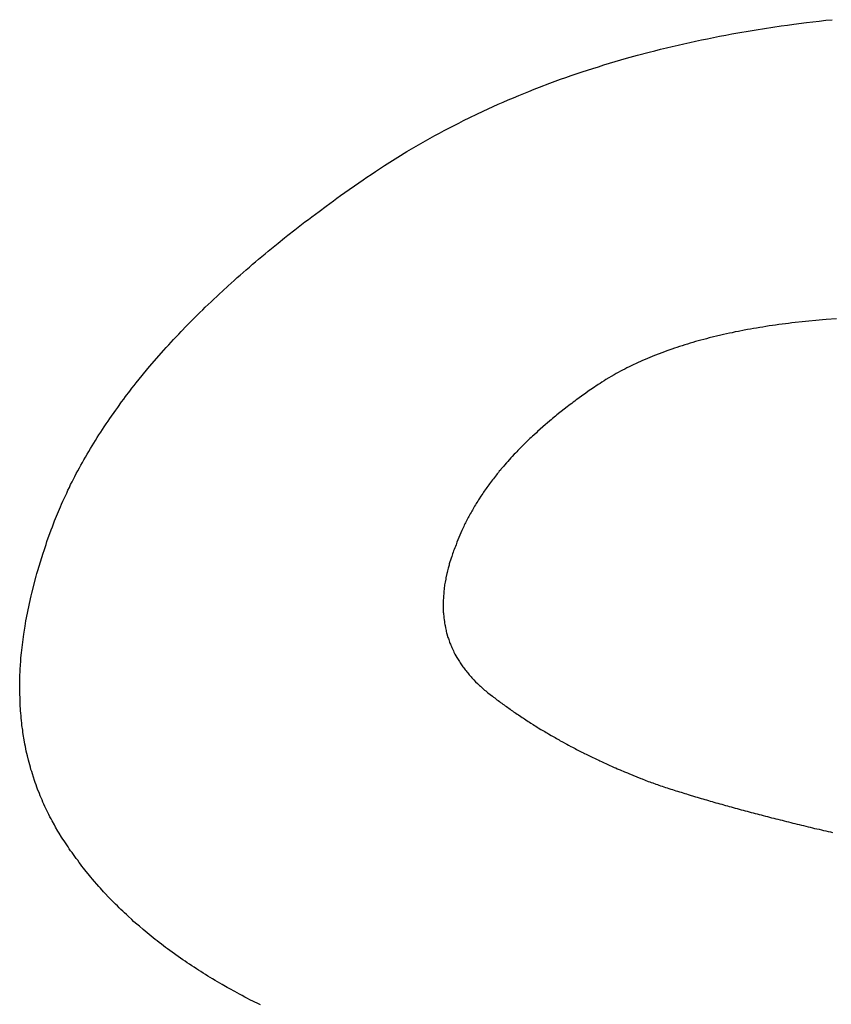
# Model space of a CAD drawing. Header units: inches. Extents: x 749 to 1245, y 24 to 374.
# Tile 125 of 145: x 1154.9 to 1155.439, y 157.328 to 157.981. Entities that reach past the tile are written whole.
import ezdxf

# ---------------------------------------------------------------- set-up
doc = ezdxf.new("R2010")
doc.units = ezdxf.units.IN
doc.header["$LTSCALE"] = 5
doc.header["$MEASUREMENT"] = 0
doc.layers.add('AM_0', color=7, linetype='CONTINUOUS', lineweight=30)

msp = doc.modelspace()

# ---------------------------------------------------------------- linework, layer by layer
at = {"layer": 'AM_0', "color": 1, "linetype": 'Continuous'}
for p, q in [((1155.3888, 157.97481), (1155.40532, 157.97731)), ((1155.40532, 157.97731), (1155.40954, 157.97786)), ((1155.40954, 157.97786), (1155.4137, 157.97849)), ((1155.4137, 157.97849), (1155.42214, 157.97958)), ((1155.42214, 157.97958), (1155.43063, 157.98052)), ((1155.43063, 157.98052), (1155.43494, 157.98107)), ((1155.43494, 157.98107), (1155.43921, 157.98146)), ((1155.36051, 157.96971), (1155.36453, 157.9705)), ((1155.36453, 157.9705), (1155.36852, 157.9712)), ((1155.36852, 157.9712), (1155.37254, 157.97199)), ((1155.37254, 157.97199), (1155.3888, 157.97481)), ((1155.33304, 157.96368), (1155.33693, 157.96462)), ((1155.33693, 157.96462), (1155.34078, 157.96548)), ((1155.34078, 157.96548), (1155.34473, 157.96635)), ((1155.34473, 157.96635), (1155.34859, 157.96721)), ((1155.34859, 157.96721), (1155.35254, 157.96807)), ((1155.35254, 157.96807), (1155.35656, 157.96885)), ((1155.35656, 157.96885), (1155.36051, 157.96971)), ((1155.30262, 157.95585), (1155.31007, 157.95789)), ((1155.31007, 157.95789), (1155.3177, 157.95992)), ((1155.3177, 157.95992), (1155.32149, 157.96086)), ((1155.32149, 157.96086), (1155.3253, 157.96188)), ((1155.3253, 157.96188), (1155.32918, 157.96282)), ((1155.32918, 157.96282), (1155.33304, 157.96368)), ((1155.28405, 157.95029), (1155.28773, 157.95146)), ((1155.28773, 157.95146), (1155.29147, 157.95256)), ((1155.29147, 157.95256), (1155.29513, 157.95366)), ((1155.29513, 157.95366), (1155.30262, 157.95585)), ((1155.2625, 157.94316), (1155.266, 157.94433)), ((1155.266, 157.94433), (1155.27322, 157.94684)), ((1155.27322, 157.94684), (1155.27681, 157.94802)), ((1155.27681, 157.94802), (1155.28048, 157.94919)), ((1155.28048, 157.94919), (1155.28405, 157.95029)), ((1155.24493, 157.93666), (1155.25183, 157.93932)), ((1155.25183, 157.93932), (1155.25535, 157.94057)), ((1155.25535, 157.94057), (1155.25889, 157.94191)), ((1155.25889, 157.94191), (1155.2625, 157.94316)), ((1155.22767, 157.92969), (1155.23117, 157.93117)), ((1155.23117, 157.93117), (1155.23453, 157.93251)), ((1155.23453, 157.93251), (1155.238, 157.93392)), ((1155.238, 157.93392), (1155.24138, 157.93533)), ((1155.24138, 157.93533), (1155.24493, 157.93666)), ((1155.21427, 157.92389), (1155.21759, 157.92538)), ((1155.21759, 157.92538), (1155.22097, 157.92679)), ((1155.22097, 157.92679), (1155.22428, 157.92828)), ((1155.22428, 157.92828), (1155.22767, 157.92969)), ((1155.19463, 157.91457), (1155.20762, 157.92083)), ((1155.20762, 157.92083), (1155.21093, 157.92232)), ((1155.21093, 157.92232), (1155.21427, 157.92389)), ((1155.18182, 157.90799), (1155.19136, 157.91292)), ((1155.19136, 157.91292), (1155.19463, 157.91457)), ((1155.1755, 157.90454), (1155.17871, 157.90626)), ((1155.17871, 157.90626), (1155.18182, 157.90799)), ((1155.16312, 157.89757), (1155.16928, 157.90109)), ((1155.16928, 157.90109), (1155.1755, 157.90454)), ((1155.15102, 157.89028), (1155.15704, 157.89397)), ((1155.15704, 157.89397), (1155.16312, 157.89757)), ((1155.14209, 157.88464), (1155.15102, 157.89028)), ((1155.13048, 157.87689), (1155.1333, 157.87885)), ((1155.1333, 157.87885), (1155.13621, 157.88081)), ((1155.13621, 157.88081), (1155.14209, 157.88464)), ((1155.11301, 157.86475), (1155.12792, 157.87517)), ((1155.12792, 157.87517), (1155.13048, 157.87689)), ((1155.10339, 157.85778), (1155.10577, 157.8595)), ((1155.10577, 157.8595), (1155.10823, 157.86122)), ((1155.10823, 157.86122), (1155.11061, 157.86295)), ((1155.11061, 157.86295), (1155.11301, 157.86475)), ((1155.09634, 157.85253), (1155.09871, 157.85425)), ((1155.09871, 157.85425), (1155.10339, 157.85778)), ((1155.08487, 157.84375), (1155.08937, 157.84728)), ((1155.08937, 157.84728), (1155.09165, 157.849)), ((1155.09165, 157.849), (1155.09403, 157.85073)), ((1155.09403, 157.85073), (1155.09634, 157.85253)), ((1155.0781, 157.83851), (1155.08259, 157.84203)), ((1155.08259, 157.84203), (1155.08487, 157.84375)), ((1155.06928, 157.83146), (1155.0715, 157.83326)), ((1155.0715, 157.83326), (1155.07588, 157.8367)), ((1155.07588, 157.8367), (1155.0781, 157.83851)), ((1155.06287, 157.82621), (1155.06506, 157.82793)), ((1155.06506, 157.82793), (1155.06719, 157.82973)), ((1155.06719, 157.82973), (1155.06928, 157.83146)), ((1155.05452, 157.81916), (1155.05662, 157.82088)), ((1155.05662, 157.82088), (1155.05865, 157.82268)), ((1155.05865, 157.82268), (1155.06075, 157.82441)), ((1155.06075, 157.82441), (1155.06287, 157.82621)), ((1155.04633, 157.81203), (1155.04836, 157.81383)), ((1155.04836, 157.81383), (1155.05037, 157.81556)), ((1155.05037, 157.81556), (1155.05249, 157.81736)), ((1155.05249, 157.81736), (1155.05452, 157.81916)), ((1155.04045, 157.8067), (1155.04239, 157.80851)), ((1155.04239, 157.80851), (1155.04442, 157.81031)), ((1155.04442, 157.81031), (1155.04633, 157.81203)), ((1155.03265, 157.79965), (1155.03457, 157.80138)), ((1155.03457, 157.80138), (1155.03844, 157.80498)), ((1155.03844, 157.80498), (1155.04045, 157.8067)), ((1155.02511, 157.79253), (1155.02705, 157.79433)), ((1155.02705, 157.79433), (1155.02887, 157.79605)), ((1155.02887, 157.79605), (1155.03081, 157.79785)), ((1155.03081, 157.79785), (1155.03265, 157.79965)), ((1155.01969, 157.7872), (1155.02151, 157.78892)), ((1155.02151, 157.78892), (1155.02326, 157.79072)), ((1155.02326, 157.79072), (1155.02511, 157.79253)), ((1155.01251, 157.78007), (1155.01433, 157.78179)), ((1155.01433, 157.78179), (1155.01784, 157.7854)), ((1155.01784, 157.7854), (1155.01969, 157.7872)), ((1155.4305, 157.78219), (1155.41251, 157.78031)), ((1155.43276, 157.78234), (1155.4305, 157.78219)), ((1155.43513, 157.78258), (1155.43276, 157.78234)), ((1155.44209, 157.78305), (1155.43513, 157.78258)), ((1155.00568, 157.77286), (1155.00734, 157.77467)), ((1155.00734, 157.77467), (1155.01085, 157.77827)), ((1155.01085, 157.77827), (1155.01251, 157.78007)), ((1155.37491, 157.77427), (1155.37292, 157.7738)), ((1155.37696, 157.77467), (1155.37491, 157.77427)), ((1155.38089, 157.77545), (1155.37696, 157.77467)), ((1155.38294, 157.77584), (1155.38089, 157.77545)), ((1155.38497, 157.77615), (1155.38294, 157.77584)), ((1155.38703, 157.77655), (1155.38497, 157.77615)), ((1155.38906, 157.77686), (1155.38703, 157.77655)), ((1155.39112, 157.77725), (1155.38906, 157.77686)), ((1155.39324, 157.77756), (1155.39112, 157.77725)), ((1155.39527, 157.77788), (1155.39324, 157.77756)), ((1155.39742, 157.77827), (1155.39527, 157.77788)), ((1155.39954, 157.77858), (1155.39742, 157.77827)), ((1155.40164, 157.77882), (1155.39954, 157.77858)), ((1155.40376, 157.77913), (1155.40164, 157.77882)), ((1155.40598, 157.77944), (1155.40376, 157.77913)), ((1155.4081, 157.77976), (1155.40598, 157.77944)), ((1155.41029, 157.77999), (1155.4081, 157.77976)), ((1155.41251, 157.78031), (1155.41029, 157.77999)), ((1155.00062, 157.76754), (1155.00226, 157.76926)), ((1155.00226, 157.76926), (1155.00392, 157.77106)), ((1155.00392, 157.77106), (1155.00568, 157.77286)), ((1155.34851, 157.76785), (1155.34669, 157.7673)), ((1155.35212, 157.76879), (1155.34851, 157.76785)), ((1155.35395, 157.76934), (1155.35212, 157.76879)), ((1155.35584, 157.76981), (1155.35395, 157.76934)), ((1155.35765, 157.77028), (1155.35584, 157.76981)), ((1155.36523, 157.77216), (1155.35765, 157.77028)), ((1155.3671, 157.77255), (1155.36523, 157.77216)), ((1155.36908, 157.77302), (1155.3671, 157.77255)), ((1155.37105, 157.77341), (1155.36908, 157.77302)), ((1155.37292, 157.7738), (1155.37105, 157.77341)), ((1154.98631, 157.75132), (1154.99573, 157.76213)), ((1154.99573, 157.76213), (1154.99739, 157.76393)), ((1154.99739, 157.76393), (1154.99896, 157.76574)), ((1154.99896, 157.76574), (1155.00062, 157.76754)), ((1155.32947, 157.76166), (1155.32783, 157.76111)), ((1155.3328, 157.76292), (1155.32947, 157.76166)), ((1155.33454, 157.76346), (1155.3328, 157.76292)), ((1155.33618, 157.76401), (1155.33454, 157.76346)), ((1155.33792, 157.76456), (1155.33618, 157.76401)), ((1155.33968, 157.76519), (1155.33792, 157.76456)), ((1155.34141, 157.76574), (1155.33968, 157.76519)), ((1155.34312, 157.76621), (1155.34141, 157.76574)), ((1155.34495, 157.76675), (1155.34312, 157.76621)), ((1155.34669, 157.7673), (1155.34495, 157.76675)), ((1155.31342, 157.75532), (1155.31191, 157.75461)), ((1155.31502, 157.75602), (1155.31342, 157.75532)), ((1155.31659, 157.75665), (1155.31502, 157.75602)), ((1155.3181, 157.75735), (1155.31659, 157.75665)), ((1155.31967, 157.75798), (1155.3181, 157.75735)), ((1155.32134, 157.75861), (1155.31967, 157.75798)), ((1155.32449, 157.75986), (1155.32134, 157.75861)), ((1155.32783, 157.76111), (1155.32449, 157.75986)), ((1154.97744, 157.74051), (1154.98631, 157.75132)), ((1155.29869, 157.74819), (1155.29725, 157.74741)), ((1155.3001, 157.74889), (1155.29869, 157.74819)), ((1155.30154, 157.74968), (1155.3001, 157.74889)), ((1155.30296, 157.75038), (1155.30154, 157.74968)), ((1155.30446, 157.75109), (1155.30296, 157.75038)), ((1155.3059, 157.75187), (1155.30446, 157.75109)), ((1155.31043, 157.75399), (1155.3059, 157.75187)), ((1155.31191, 157.75461), (1155.31043, 157.75399)), ((1155.28779, 157.74184), (1155.28644, 157.74106)), ((1155.28907, 157.74271), (1155.28779, 157.74184)), ((1155.29446, 157.74584), (1155.28907, 157.74271)), ((1155.2959, 157.74662), (1155.29446, 157.74584)), ((1155.29725, 157.74741), (1155.2959, 157.74662)), ((1154.97317, 157.73503), (1154.97458, 157.73691)), ((1154.97458, 157.73691), (1154.97606, 157.73871)), ((1154.97606, 157.73871), (1154.97744, 157.74051)), ((1155.27795, 157.73534), (1155.27474, 157.73299)), ((1155.279, 157.73605), (1155.27795, 157.73534)), ((1155.28007, 157.73683), (1155.279, 157.73605)), ((1155.28391, 157.73942), (1155.28007, 157.73683)), ((1155.28517, 157.7402), (1155.28391, 157.73942)), ((1155.28644, 157.74106), (1155.28517, 157.7402)), ((1154.96772, 157.72782), (1154.96911, 157.72962)), ((1154.96911, 157.72962), (1154.9704, 157.73143)), ((1154.9704, 157.73143), (1154.97317, 157.73503)), ((1155.26943, 157.72923), (1155.26846, 157.72845)), ((1155.27048, 157.72994), (1155.26943, 157.72923)), ((1155.27369, 157.73229), (1155.27048, 157.72994)), ((1155.27474, 157.73299), (1155.27369, 157.73229)), ((1154.95993, 157.71693), (1154.96381, 157.72234)), ((1154.96381, 157.72234), (1154.96513, 157.72422)), ((1154.96513, 157.72422), (1154.96772, 157.72782)), ((1155.26331, 157.72461), (1155.25939, 157.72148)), ((1155.26438, 157.72539), (1155.26331, 157.72461)), ((1155.26536, 157.72618), (1155.26438, 157.72539)), ((1155.26641, 157.72688), (1155.26536, 157.72618)), ((1155.26738, 157.72767), (1155.26641, 157.72688)), ((1155.26846, 157.72845), (1155.26738, 157.72767)), ((1154.95871, 157.71505), (1154.95993, 157.71693)), ((1155.25275, 157.71607), (1155.25177, 157.71529)), ((1155.25364, 157.71686), (1155.25275, 157.71607)), ((1155.25559, 157.71842), (1155.25364, 157.71686)), ((1155.25648, 157.71921), (1155.25559, 157.71842)), ((1155.25844, 157.72077), (1155.25648, 157.71921)), ((1155.25939, 157.72148), (1155.25844, 157.72077)), ((1154.95388, 157.70777), (1154.95501, 157.70965)), ((1154.95501, 157.70965), (1154.95621, 157.71145)), ((1154.95621, 157.71145), (1154.95751, 157.71325)), ((1154.95751, 157.71325), (1154.95871, 157.71505)), ((1155.24902, 157.71294), (1155.2437, 157.70824)), ((1155.25, 157.71372), (1155.24902, 157.71294)), ((1155.25177, 157.71529), (1155.25, 157.71372)), ((1154.95037, 157.70236), (1154.95157, 157.70417)), ((1154.95157, 157.70417), (1154.95268, 157.70597)), ((1154.95268, 157.70597), (1154.95388, 157.70777)), ((1155.23774, 157.70268), (1155.23297, 157.69798)), ((1155.23865, 157.70354), (1155.23774, 157.70268)), ((1155.23945, 157.70432), (1155.23865, 157.70354)), ((1155.24033, 157.70511), (1155.23945, 157.70432)), ((1155.24113, 157.70589), (1155.24033, 157.70511)), ((1155.2429, 157.70746), (1155.24113, 157.70589)), ((1155.2437, 157.70824), (1155.2429, 157.70746)), ((1154.94588, 157.695), (1154.94701, 157.69688)), ((1154.94701, 157.69688), (1154.94923, 157.70048)), ((1154.94923, 157.70048), (1154.95037, 157.70236)), ((1155.23215, 157.69712), (1155.23056, 157.69555)), ((1155.23297, 157.69798), (1155.23215, 157.69712)), ((1154.94169, 157.68772), (1154.94271, 157.68952)), ((1154.94271, 157.68952), (1154.94382, 157.69132)), ((1154.94382, 157.69132), (1154.94486, 157.6932)), ((1154.94486, 157.6932), (1154.94588, 157.695)), ((1155.22602, 157.69069), (1155.22392, 157.68834)), ((1155.22684, 157.69155), (1155.22602, 157.69069)), ((1155.22825, 157.69312), (1155.22684, 157.69155)), ((1155.22904, 157.6939), (1155.22825, 157.69312)), ((1155.22986, 157.69477), (1155.22904, 157.6939)), ((1155.23056, 157.69555), (1155.22986, 157.69477)), ((1154.93869, 157.68215), (1154.93973, 157.68403)), ((1154.93973, 157.68403), (1154.94065, 157.68584)), ((1154.94065, 157.68584), (1154.94169, 157.68772)), ((1155.21965, 157.68349), (1155.21902, 157.68262)), ((1155.22106, 157.68505), (1155.21965, 157.68349)), ((1155.22178, 157.68591), (1155.22106, 157.68505)), ((1155.22319, 157.68748), (1155.22178, 157.68591)), ((1155.22392, 157.68834), (1155.22319, 157.68748)), ((1154.93484, 157.67479), (1154.93579, 157.67667)), ((1154.93579, 157.67667), (1154.93672, 157.67847)), ((1154.93672, 157.67847), (1154.93767, 157.68035)), ((1154.93767, 157.68035), (1154.93869, 157.68215)), ((1155.2144, 157.67691), (1155.21378, 157.67612)), ((1155.21503, 157.67777), (1155.2144, 157.67691)), ((1155.21573, 157.67855), (1155.21503, 157.67777)), ((1155.21637, 157.67941), (1155.21573, 157.67855)), ((1155.21698, 157.6802), (1155.21637, 157.67941)), ((1155.21768, 157.68098), (1155.21698, 157.6802)), ((1155.21832, 157.68184), (1155.21768, 157.68098)), ((1155.21902, 157.68262), (1155.21832, 157.68184)), ((1154.93214, 157.66931), (1154.93306, 157.67111)), ((1154.93306, 157.67111), (1154.93392, 157.67299)), ((1154.93392, 157.67299), (1154.93484, 157.67479)), ((1155.20951, 157.67033), (1155.20899, 157.66954)), ((1155.21014, 157.67119), (1155.20951, 157.67033)), ((1155.21075, 157.67197), (1155.21014, 157.67119)), ((1155.21129, 157.67283), (1155.21075, 157.67197)), ((1155.2119, 157.67362), (1155.21129, 157.67283)), ((1155.21254, 157.67448), (1155.2119, 157.67362)), ((1155.21315, 157.67526), (1155.21254, 157.67448)), ((1155.21378, 157.67612), (1155.21315, 157.67526)), ((1154.92876, 157.66194), (1154.92959, 157.66375)), ((1154.92959, 157.66375), (1154.93045, 157.66563)), ((1154.93045, 157.66563), (1154.93128, 157.66743)), ((1154.93128, 157.66743), (1154.93214, 157.66931)), ((1155.20505, 157.66367), (1155.20454, 157.66288)), ((1155.20614, 157.66539), (1155.20505, 157.66367)), ((1155.20666, 157.66617), (1155.20614, 157.66539)), ((1155.20729, 157.66704), (1155.20666, 157.66617)), ((1155.20784, 157.6679), (1155.20729, 157.66704)), ((1155.20835, 157.66868), (1155.20784, 157.6679)), ((1155.20899, 157.66954), (1155.20835, 157.66868)), ((1154.92329, 157.64902), (1154.92707, 157.65826)), ((1154.92707, 157.65826), (1154.9279, 157.66006)), ((1154.9279, 157.66006), (1154.92876, 157.66194)), ((1155.20097, 157.65701), (1155.20043, 157.65615)), ((1155.20142, 157.65787), (1155.20097, 157.65701)), ((1155.20194, 157.65865), (1155.20142, 157.65787)), ((1155.20248, 157.65952), (1155.20194, 157.65865)), ((1155.20293, 157.66038), (1155.20248, 157.65952)), ((1155.20348, 157.66124), (1155.20293, 157.66038)), ((1155.20399, 157.66202), (1155.20348, 157.66124)), ((1155.20454, 157.66288), (1155.20399, 157.66202)), ((1155.19768, 157.65113), (1155.19633, 157.64855)), ((1155.19811, 157.65192), (1155.19768, 157.65113)), ((1155.19901, 157.65364), (1155.19811, 157.65192)), ((1155.19955, 157.6545), (1155.19901, 157.65364)), ((1155.2, 157.65536), (1155.19955, 157.6545)), ((1155.20043, 157.65615), (1155.2, 157.65536)), ((1154.92099, 157.64307), (1154.92178, 157.64502)), ((1154.92178, 157.64502), (1154.92247, 157.64698)), ((1154.92247, 157.64698), (1154.92329, 157.64902)), ((1155.19429, 157.64432), (1155.19393, 157.64346)), ((1155.19474, 157.64518), (1155.19429, 157.64432)), ((1155.19509, 157.64604), (1155.19474, 157.64518)), ((1155.19555, 157.6469), (1155.19509, 157.64604)), ((1155.19597, 157.64769), (1155.19555, 157.6469)), ((1155.19633, 157.64855), (1155.19597, 157.64769)), ((1154.9182, 157.63523), (1154.92099, 157.64307)), ((1155.19348, 157.6426), (1155.19025, 157.63484)), ((1155.19393, 157.64346), (1155.19348, 157.6426)), ((1154.91629, 157.62936), (1154.9169, 157.63132)), ((1154.9169, 157.63132), (1154.91759, 157.63327)), ((1154.91759, 157.63327), (1154.9182, 157.63523)), ((1155.18881, 157.63108), (1155.18841, 157.63006)), ((1155.1892, 157.63202), (1155.18881, 157.63108)), ((1155.1896, 157.63304), (1155.1892, 157.63202)), ((1155.18999, 157.63398), (1155.1896, 157.63304)), ((1155.19025, 157.63484), (1155.18999, 157.63398)), ((1154.91206, 157.61596), (1154.91562, 157.62748)), ((1154.91562, 157.62748), (1154.91629, 157.62936)), ((1155.18634, 157.62427), (1155.18515, 157.62043)), ((1155.18672, 157.62521), (1155.18634, 157.62427)), ((1155.18733, 157.62716), (1155.18672, 157.62521)), ((1155.18771, 157.6281), (1155.18733, 157.62716)), ((1155.18802, 157.62912), (1155.18771, 157.6281)), ((1155.18841, 157.63006), (1155.18802, 157.62912)), ((1155.18437, 157.61761), (1155.18418, 157.61667)), ((1155.18495, 157.61949), (1155.18437, 157.61761)), ((1155.18515, 157.62043), (1155.18495, 157.61949)), ((1154.90808, 157.601), (1154.91099, 157.6122)), ((1154.91099, 157.6122), (1154.91157, 157.61408)), ((1154.91157, 157.61408), (1154.91206, 157.61596)), ((1155.18292, 157.61111), (1155.18274, 157.61025)), ((1155.18351, 157.61393), (1155.18292, 157.61111)), ((1155.18369, 157.61479), (1155.18351, 157.61393)), ((1155.18388, 157.61573), (1155.18369, 157.61479)), ((1155.18418, 157.61667), (1155.18388, 157.61573)), ((1155.18181, 157.60484), (1155.1817, 157.6039)), ((1155.18198, 157.6057), (1155.18181, 157.60484)), ((1155.18207, 157.60656), (1155.18198, 157.6057)), ((1155.18226, 157.6075), (1155.18207, 157.60656)), ((1155.18235, 157.60837), (1155.18226, 157.6075)), ((1155.18274, 157.61025), (1155.18235, 157.60837)), ((1154.90722, 157.59732), (1154.90768, 157.59912)), ((1154.90768, 157.59912), (1154.90808, 157.601)), ((1155.18143, 157.60124), (1155.18119, 157.59865)), ((1155.18119, 157.59865), (1155.1812, 157.59779)), ((1155.18154, 157.60218), (1155.18143, 157.60124)), ((1155.1817, 157.6039), (1155.18154, 157.60218)), ((1154.90456, 157.58455), (1154.90722, 157.59732)), ((1155.18106, 157.59348), (1155.18098, 157.59262)), ((1155.18098, 157.59262), (1155.181, 157.5909)), ((1155.1812, 157.59779), (1155.18103, 157.59607)), ((1155.18103, 157.59607), (1155.18106, 157.59348)), ((1155.181, 157.5909), (1155.18113, 157.59011)), ((1155.18113, 157.59011), (1155.18115, 157.58839)), ((1155.18115, 157.58839), (1155.18127, 157.58761)), ((1155.18127, 157.58761), (1155.18128, 157.58675)), ((1155.18128, 157.58675), (1155.18141, 157.58596)), ((1155.18141, 157.58596), (1155.18142, 157.5851)), ((1155.18142, 157.5851), (1155.18155, 157.58432)), ((1154.90279, 157.57374), (1154.90363, 157.57915)), ((1154.90363, 157.57915), (1154.904, 157.58095)), ((1154.904, 157.58095), (1154.90426, 157.58267)), ((1154.90426, 157.58267), (1154.90456, 157.58455)), ((1155.18155, 157.58432), (1155.18165, 157.58346)), ((1155.18165, 157.58346), (1155.1819, 157.58189)), ((1155.1819, 157.58189), (1155.182, 157.58103)), ((1155.182, 157.58103), (1155.18213, 157.58024)), ((1155.18213, 157.58024), (1155.18235, 157.57946)), ((1155.18235, 157.57946), (1155.1826, 157.57789)), ((1154.90234, 157.57022), (1154.90253, 157.57202)), ((1154.90253, 157.57202), (1154.90279, 157.57374)), ((1155.1826, 157.57789), (1155.1828, 157.57703)), ((1155.1828, 157.57703), (1155.18301, 157.57625)), ((1155.18301, 157.57625), (1155.18314, 157.57547)), ((1155.18314, 157.57547), (1155.18336, 157.57468)), ((1155.18336, 157.57468), (1155.1836, 157.57398)), ((1155.1836, 157.57398), (1155.18426, 157.57163)), ((1154.90164, 157.56497), (1154.9019, 157.56669)), ((1154.9019, 157.56669), (1154.90209, 157.56849)), ((1154.90209, 157.56849), (1154.90234, 157.57022)), ((1155.18426, 157.57163), (1155.18457, 157.57084)), ((1155.18457, 157.57084), (1155.18481, 157.57014)), ((1155.18481, 157.57014), (1155.18503, 157.56936)), ((1155.18503, 157.56936), (1155.18534, 157.56857)), ((1155.18534, 157.56857), (1155.18558, 157.56787)), ((1155.18558, 157.56787), (1155.18589, 157.56708)), ((1155.18589, 157.56708), (1155.18623, 157.56638)), ((1155.18623, 157.56638), (1155.18654, 157.5656)), ((1155.18654, 157.5656), (1155.18687, 157.56489)), ((1154.90096, 157.558), (1154.90129, 157.56144)), ((1154.90129, 157.56144), (1154.90148, 157.56325)), ((1154.90148, 157.56325), (1154.90164, 157.56497)), ((1155.18687, 157.56489), (1155.18718, 157.56411)), ((1155.18718, 157.56411), (1155.18785, 157.5627)), ((1155.18785, 157.5627), (1155.18825, 157.56191)), ((1155.18825, 157.56191), (1155.18892, 157.5605)), ((1155.18892, 157.5605), (1155.19021, 157.55839)), ((1154.90049, 157.5511), (1154.90056, 157.55283)), ((1154.90056, 157.55283), (1154.90089, 157.55627)), ((1154.90089, 157.55627), (1154.90096, 157.558)), ((1155.19021, 157.55839), (1155.19054, 157.55768)), ((1155.19054, 157.55768), (1155.19182, 157.55557)), ((1155.19182, 157.55557), (1155.19234, 157.55486)), ((1155.19234, 157.55486), (1155.19319, 157.55345)), ((1155.19319, 157.55345), (1155.19374, 157.55283)), ((1155.19374, 157.55283), (1155.19416, 157.55212)), ((1154.90025, 157.54437), (1154.9003, 157.54601)), ((1154.9003, 157.54601), (1154.90044, 157.54946)), ((1154.90044, 157.54946), (1154.90049, 157.5511)), ((1155.19416, 157.55212), (1155.19468, 157.55142)), ((1155.19468, 157.55142), (1155.19523, 157.55079)), ((1155.19523, 157.55079), (1155.19574, 157.55009)), ((1155.19574, 157.55009), (1155.19629, 157.54946)), ((1155.19629, 157.54946), (1155.19681, 157.54875)), ((1155.19681, 157.54875), (1155.19735, 157.54813)), ((1155.19735, 157.54813), (1155.19787, 157.54742)), ((1155.19787, 157.54742), (1155.19841, 157.5468)), ((1155.19841, 157.5468), (1155.19893, 157.54609)), ((1155.19893, 157.54609), (1155.19957, 157.54546)), ((1154.9001, 157.53763), (1154.90018, 157.53935)), ((1154.90013, 157.541), (1154.90018, 157.54264)), ((1154.90018, 157.53935), (1154.90013, 157.541)), ((1154.90018, 157.54264), (1154.90025, 157.54437)), ((1155.19957, 157.54546), (1155.20011, 157.54484)), ((1155.20011, 157.54484), (1155.20138, 157.54358)), ((1155.20138, 157.54358), (1155.20253, 157.54225)), ((1155.20253, 157.54225), (1155.20381, 157.541)), ((1155.20381, 157.541), (1155.20453, 157.54037)), ((1155.20453, 157.54037), (1155.20517, 157.53975)), ((1155.20517, 157.53975), (1155.20583, 157.5392)), ((1155.20583, 157.5392), (1155.20655, 157.53857)), ((1154.90037, 157.52776), (1154.9001, 157.53763)), ((1155.20655, 157.53857), (1155.20719, 157.53794)), ((1155.20719, 157.53794), (1155.20792, 157.53732)), ((1155.20792, 157.53732), (1155.20855, 157.53669)), ((1155.20855, 157.53669), (1155.2093, 157.53614)), ((1155.2093, 157.53614), (1155.21003, 157.53552)), ((1155.21003, 157.53552), (1155.21078, 157.53497)), ((1155.21078, 157.53497), (1155.21224, 157.53371)), ((1155.21224, 157.53371), (1155.21374, 157.53262)), ((1155.21374, 157.53262), (1155.21456, 157.53199)), ((1154.90051, 157.52612), (1154.90037, 157.52776)), ((1154.90055, 157.52447), (1154.90051, 157.52612)), ((1155.21456, 157.53199), (1155.21531, 157.53144)), ((1155.21531, 157.53144), (1155.21604, 157.53082)), ((1155.21604, 157.53082), (1155.21679, 157.53027)), ((1155.21679, 157.53027), (1155.21764, 157.52972)), ((1155.21764, 157.52972), (1155.21836, 157.52909)), ((1155.21836, 157.52909), (1155.21911, 157.52854)), ((1155.21911, 157.52854), (1155.21996, 157.528)), ((1155.21996, 157.528), (1155.22069, 157.52737)), ((1155.22069, 157.52737), (1155.22144, 157.52682)), ((1155.22144, 157.52682), (1155.22228, 157.52627)), ((1155.22228, 157.52627), (1155.22303, 157.52572)), ((1154.90071, 157.5229), (1154.90055, 157.52447)), ((1154.90085, 157.52126), (1154.90071, 157.5229)), ((1154.90101, 157.51969), (1154.90085, 157.52126)), ((1154.90114, 157.51805), (1154.90101, 157.51969)), ((1155.22303, 157.52572), (1155.22388, 157.52518)), ((1155.22388, 157.52518), (1155.22463, 157.52463)), ((1155.22463, 157.52463), (1155.22545, 157.524)), ((1155.22545, 157.524), (1155.2262, 157.52345)), ((1155.2262, 157.52345), (1155.22704, 157.5229)), ((1155.22704, 157.5229), (1155.22779, 157.52236)), ((1155.22779, 157.52236), (1155.22864, 157.52181)), ((1155.22864, 157.52181), (1155.22939, 157.52126)), ((1155.22939, 157.52126), (1155.23023, 157.52071)), ((1155.23023, 157.52071), (1155.23098, 157.52016)), ((1155.23098, 157.52016), (1155.23267, 157.51907)), ((1154.9013, 157.51648), (1154.90114, 157.51805)), ((1154.90144, 157.51484), (1154.9013, 157.51648)), ((1154.9016, 157.51327), (1154.90144, 157.51484)), ((1154.90211, 157.51014), (1154.9016, 157.51327)), ((1155.23267, 157.51907), (1155.23342, 157.51852)), ((1155.23342, 157.51852), (1155.23427, 157.51797)), ((1155.23427, 157.51797), (1155.23514, 157.5175)), ((1155.23514, 157.5175), (1155.23589, 157.51695)), ((1155.23589, 157.51695), (1155.23757, 157.51585)), ((1155.23757, 157.51585), (1155.23833, 157.51531)), ((1155.23833, 157.51531), (1155.23919, 157.51484)), ((1155.23919, 157.51484), (1155.24088, 157.51374)), ((1155.24088, 157.51374), (1155.24175, 157.51327)), ((1155.24175, 157.51327), (1155.2425, 157.51272)), ((1154.90227, 157.50857), (1154.90211, 157.51014)), ((1154.90328, 157.5023), (1154.90227, 157.50857)), ((1155.2425, 157.51272), (1155.24334, 157.51217)), ((1155.24334, 157.51217), (1155.24421, 157.5117)), ((1155.24421, 157.5117), (1155.2459, 157.51061)), ((1155.2459, 157.51061), (1155.24677, 157.51014)), ((1155.24677, 157.51014), (1155.24761, 157.50959)), ((1155.24761, 157.50959), (1155.24848, 157.50912)), ((1155.24848, 157.50912), (1155.24932, 157.50857)), ((1155.24932, 157.50857), (1155.25019, 157.5081)), ((1155.25019, 157.5081), (1155.25104, 157.50755)), ((1155.25104, 157.50755), (1155.25277, 157.50661)), ((1155.25277, 157.50661), (1155.25361, 157.50606)), ((1154.90362, 157.50074), (1154.90328, 157.5023)), ((1154.90388, 157.49917), (1154.90362, 157.50074)), ((1155.25361, 157.50606), (1155.25535, 157.50512)), ((1155.25535, 157.50512), (1155.25619, 157.50457)), ((1155.25619, 157.50457), (1155.25793, 157.50363)), ((1155.25793, 157.50363), (1155.25877, 157.50309)), ((1155.25877, 157.50309), (1155.25973, 157.50262)), ((1155.25973, 157.50262), (1155.26321, 157.50074)), ((1155.26321, 157.50074), (1155.26414, 157.50019)), ((1155.26414, 157.50019), (1155.26588, 157.49925)), ((1154.90425, 157.49768), (1154.90388, 157.49917)), ((1154.9045, 157.49611), (1154.90425, 157.49768)), ((1154.90487, 157.49463), (1154.9045, 157.49611)), ((1154.90521, 157.49306), (1154.90487, 157.49463)), ((1155.26588, 157.49925), (1155.26684, 157.49878)), ((1155.26684, 157.49878), (1155.26857, 157.49784)), ((1155.26857, 157.49784), (1155.26953, 157.49737)), ((1155.26953, 157.49737), (1155.27127, 157.49643)), ((1155.27127, 157.49643), (1155.27223, 157.49596)), ((1155.27223, 157.49596), (1155.2731, 157.49549)), ((1155.2731, 157.49549), (1155.27408, 157.4951)), ((1155.27408, 157.4951), (1155.27495, 157.49463)), ((1155.27495, 157.49463), (1155.27591, 157.49416)), ((1155.27591, 157.49416), (1155.27678, 157.49369)), ((1155.27678, 157.49369), (1155.27774, 157.49322)), ((1154.90595, 157.49008), (1154.90521, 157.49306)), ((1154.90641, 157.48859), (1154.90595, 157.49008)), ((1154.90676, 157.48703), (1154.90641, 157.48859)), ((1154.90722, 157.48554), (1154.90676, 157.48703)), ((1155.27774, 157.49322), (1155.27863, 157.49282)), ((1155.27863, 157.49282), (1155.27959, 157.49235)), ((1155.27959, 157.49235), (1155.28046, 157.49188)), ((1155.28046, 157.49188), (1155.28142, 157.49141)), ((1155.28142, 157.49141), (1155.28231, 157.49102)), ((1155.28231, 157.49102), (1155.28327, 157.49055)), ((1155.28327, 157.49055), (1155.28425, 157.49016)), ((1155.28425, 157.49016), (1155.28512, 157.48969)), ((1155.28512, 157.48969), (1155.28608, 157.48922)), ((1155.28608, 157.48922), (1155.28697, 157.48883)), ((1155.28697, 157.48883), (1155.28793, 157.48836)), ((1155.28793, 157.48836), (1155.28892, 157.48797)), ((1155.28892, 157.48797), (1155.28988, 157.4875)), ((1155.28988, 157.4875), (1155.29077, 157.48711)), ((1155.29077, 157.48711), (1155.29173, 157.48664)), ((1154.90759, 157.48405), (1154.90722, 157.48554)), ((1154.90805, 157.48256), (1154.90759, 157.48405)), ((1154.90853, 157.48115), (1154.90805, 157.48256)), ((1154.90992, 157.47669), (1154.90853, 157.48115)), ((1155.29173, 157.48664), (1155.29271, 157.48624)), ((1155.29271, 157.48624), (1155.29367, 157.48577)), ((1155.29367, 157.48577), (1155.29457, 157.48538)), ((1155.29457, 157.48538), (1155.29555, 157.48499)), ((1155.29555, 157.48499), (1155.29651, 157.48452)), ((1155.29651, 157.48452), (1155.29848, 157.48374)), ((1155.29848, 157.48374), (1155.29944, 157.48327)), ((1155.29944, 157.48327), (1155.30042, 157.48288)), ((1155.30042, 157.48288), (1155.30132, 157.48248)), ((1155.30132, 157.48248), (1155.30328, 157.4817)), ((1155.30328, 157.4817), (1155.30424, 157.48123)), ((1155.30424, 157.48123), (1155.31212, 157.4781)), ((1154.9104, 157.47528), (1154.90992, 157.47669)), ((1154.91095, 157.47379), (1154.9104, 157.47528)), ((1154.91153, 157.47238), (1154.91095, 157.47379)), ((1155.31212, 157.4781), (1155.31319, 157.47771)), ((1155.31319, 157.47771), (1155.31713, 157.47614)), ((1155.31713, 157.47614), (1155.31814, 157.47583)), ((1155.31814, 157.47583), (1155.31912, 157.47543)), ((1155.31912, 157.47543), (1155.3202, 157.47504)), ((1155.3202, 157.47504), (1155.32217, 157.47426)), ((1155.32217, 157.47426), (1155.32318, 157.47395)), ((1155.32318, 157.47395), (1155.32425, 157.47355)), ((1154.91199, 157.47089), (1154.91153, 157.47238)), ((1154.91315, 157.46807), (1154.91199, 157.47089)), ((1154.9137, 157.46658), (1154.91315, 157.46807)), ((1155.32425, 157.47355), (1155.32524, 157.47316)), ((1155.32524, 157.47316), (1155.32634, 157.47285)), ((1155.32634, 157.47285), (1155.32751, 157.47246)), ((1155.32751, 157.47246), (1155.32858, 157.47207)), ((1155.32858, 157.47207), (1155.32978, 157.47175)), ((1155.32978, 157.47175), (1155.33085, 157.47136)), ((1155.33085, 157.47136), (1155.33202, 157.47097)), ((1155.33202, 157.47097), (1155.33321, 157.47066)), ((1155.33321, 157.47066), (1155.33429, 157.47026)), ((1155.33429, 157.47026), (1155.33546, 157.46987)), ((1155.33546, 157.46987), (1155.33665, 157.46956)), ((1155.33665, 157.46956), (1155.33782, 157.46917)), ((1155.33782, 157.46917), (1155.33901, 157.46885)), ((1155.33901, 157.46885), (1155.34135, 157.46807)), ((1155.34135, 157.46807), (1155.34254, 157.46776)), ((1155.34254, 157.46776), (1155.34371, 157.46737)), ((1155.34371, 157.46737), (1155.3449, 157.46705)), ((1154.91428, 157.46517), (1154.9137, 157.46658)), ((1154.91495, 157.46376), (1154.91428, 157.46517)), ((1154.91553, 157.46235), (1154.91495, 157.46376)), ((1154.9162, 157.46094), (1154.91553, 157.46235)), ((1154.91677, 157.45953), (1154.9162, 157.46094)), ((1155.3449, 157.46705), (1155.34724, 157.46627)), ((1155.34724, 157.46627), (1155.34852, 157.46596)), ((1155.34852, 157.46596), (1155.34969, 157.46556)), ((1155.34969, 157.46556), (1155.35089, 157.46525)), ((1155.35089, 157.46525), (1155.35215, 157.46486)), ((1155.35215, 157.46486), (1155.35331, 157.46447)), ((1155.35331, 157.46447), (1155.3546, 157.46415)), ((1155.3546, 157.46415), (1155.35577, 157.46376)), ((1155.35577, 157.46376), (1155.35705, 157.46345)), ((1155.35705, 157.46345), (1155.35831, 157.46306)), ((1155.35831, 157.46306), (1155.35948, 157.46267)), ((1155.35948, 157.46267), (1155.36077, 157.46235)), ((1155.36077, 157.46235), (1155.36203, 157.46196)), ((1155.36203, 157.46196), (1155.36331, 157.46165)), ((1155.36331, 157.46165), (1155.36457, 157.46126)), ((1155.36457, 157.46126), (1155.36586, 157.46094)), ((1155.36586, 157.46094), (1155.36838, 157.46016)), ((1154.91747, 157.4582), (1154.91677, 157.45953)), ((1154.91881, 157.45538), (1154.91747, 157.4582)), ((1154.9195, 157.45405), (1154.91881, 157.45538)), ((1155.36838, 157.46016), (1155.36966, 157.45985)), ((1155.36966, 157.45985), (1155.37092, 157.45945)), ((1155.37092, 157.45945), (1155.37221, 157.45914)), ((1155.37221, 157.45914), (1155.37356, 157.45875)), ((1155.37356, 157.45875), (1155.37485, 157.45844)), ((1155.37485, 157.45844), (1155.37611, 157.45804)), ((1155.37611, 157.45804), (1155.37748, 157.45773)), ((1155.37748, 157.45773), (1155.37874, 157.45734)), ((1155.37874, 157.45734), (1155.3801, 157.45695)), ((1155.3801, 157.45695), (1155.38138, 157.45663)), ((1155.38138, 157.45663), (1155.38273, 157.45624)), ((1155.38273, 157.45624), (1155.38402, 157.45593)), ((1155.38402, 157.45593), (1155.38537, 157.45554)), ((1155.38537, 157.45554), (1155.38675, 157.45522)), ((1155.38675, 157.45522), (1155.3881, 157.45483)), ((1155.3881, 157.45483), (1155.38948, 157.45452)), ((1155.38948, 157.45452), (1155.39074, 157.45413)), ((1154.92017, 157.45264), (1154.9195, 157.45405)), ((1154.92095, 157.45131), (1154.92017, 157.45264)), ((1154.92162, 157.4499), (1154.92095, 157.45131)), ((1154.9232, 157.44723), (1154.92162, 157.4499)), ((1155.39074, 157.45413), (1155.39212, 157.45381)), ((1155.39212, 157.45381), (1155.39347, 157.45342)), ((1155.39347, 157.45342), (1155.39484, 157.45311)), ((1155.39484, 157.45311), (1155.3962, 157.45272)), ((1155.3962, 157.45272), (1155.39767, 157.4524)), ((1155.39767, 157.4524), (1155.39902, 157.45201)), ((1155.39902, 157.45201), (1155.4004, 157.4517)), ((1155.4004, 157.4517), (1155.40175, 157.45131)), ((1155.40175, 157.45131), (1155.40322, 157.45099)), ((1155.40322, 157.45099), (1155.40457, 157.4506)), ((1155.40457, 157.4506), (1155.40595, 157.45029)), ((1155.40595, 157.45029), (1155.40739, 157.4499)), ((1155.40739, 157.4499), (1155.40877, 157.44958)), ((1155.40877, 157.44958), (1155.41021, 157.44919)), ((1155.41021, 157.44919), (1155.41168, 157.44888)), ((1155.41168, 157.44888), (1155.41303, 157.44849)), ((1155.41303, 157.44849), (1155.4145, 157.44817)), ((1155.4145, 157.44817), (1155.41595, 157.44778)), ((1155.41595, 157.44778), (1155.41733, 157.44747)), ((1154.92387, 157.44582), (1154.9232, 157.44723)), ((1154.92544, 157.44316), (1154.92387, 157.44582)), ((1154.92632, 157.44183), (1154.92544, 157.44316)), ((1154.92789, 157.43917), (1154.92632, 157.44183)), ((1155.41733, 157.44747), (1155.41877, 157.44708)), ((1155.41877, 157.44708), (1155.42024, 157.44676)), ((1155.42024, 157.44676), (1155.42168, 157.44637)), ((1155.42168, 157.44637), (1155.42315, 157.44606)), ((1155.42315, 157.44606), (1155.4246, 157.44567)), ((1155.4246, 157.44567), (1155.42607, 157.44535)), ((1155.42607, 157.44535), (1155.42751, 157.44496)), ((1155.42751, 157.44496), (1155.42907, 157.44465)), ((1155.42907, 157.44465), (1155.43054, 157.44434)), ((1155.43054, 157.44434), (1155.43199, 157.44394)), ((1155.43199, 157.44394), (1155.43346, 157.44363)), ((1155.43346, 157.44363), (1155.43499, 157.44324)), ((1155.43499, 157.44324), (1155.43646, 157.44293)), ((1155.43646, 157.44293), (1155.438, 157.44253)), ((1155.438, 157.44253), (1155.43947, 157.44222)), ((1154.92876, 157.43783), (1154.92789, 157.43917)), ((1154.92957, 157.43658), (1154.92876, 157.43783)), ((1154.93133, 157.43392), (1154.92957, 157.43658)), ((1154.93223, 157.43266), (1154.93133, 157.43392)), ((1154.93302, 157.43133), (1154.93223, 157.43266)), ((1154.93392, 157.43008), (1154.93302, 157.43133)), ((1154.93492, 157.42883), (1154.93392, 157.43008)), ((1154.93579, 157.42749), (1154.93492, 157.42883)), ((1154.9376, 157.42499), (1154.93579, 157.42749)), ((1154.93859, 157.42373), (1154.9376, 157.42499)), ((1154.93947, 157.4224), (1154.93859, 157.42373)), ((1154.94046, 157.42115), (1154.93947, 157.4224)), ((1154.94137, 157.4199), (1154.94046, 157.42115)), ((1154.94236, 157.41864), (1154.94137, 157.4199)), ((1154.94338, 157.41747), (1154.94236, 157.41864)), ((1154.94636, 157.41371), (1154.94338, 157.41747)), ((1154.94738, 157.41253), (1154.94636, 157.41371)), ((1154.94837, 157.41128), (1154.94738, 157.41253)), ((1154.95258, 157.40642), (1154.94837, 157.41128)), ((1154.9537, 157.40525), (1154.95258, 157.40642)), ((1154.9558, 157.40282), (1154.9537, 157.40525)), ((1154.96024, 157.39812), (1154.9558, 157.40282)), ((1154.96145, 157.39695), (1154.96024, 157.39812)), ((1154.96367, 157.3946), (1154.96145, 157.39695)), ((1154.96489, 157.3935), (1154.96367, 157.3946)), ((1154.966, 157.39232), (1154.96489, 157.3935)), ((1154.96721, 157.39115), (1154.966, 157.39232)), ((1154.96843, 157.39005), (1154.96721, 157.39115)), ((1154.96964, 157.38888), (1154.96843, 157.39005)), ((1154.97086, 157.38778), (1154.96964, 157.38888)), ((1154.97207, 157.38661), (1154.97086, 157.38778)), ((1154.97452, 157.38441), (1154.97207, 157.38661)), ((1154.97572, 157.38324), (1154.97452, 157.38441)), ((1154.97704, 157.38214), (1154.97572, 157.38324)), ((1154.9795, 157.37995), (1154.97704, 157.38214)), ((1154.98213, 157.37775), (1154.9795, 157.37995)), ((1154.98336, 157.37666), (1154.98213, 157.37775)), ((1154.98732, 157.37337), (1154.98336, 157.37666)), ((1154.98866, 157.37235), (1154.98732, 157.37337)), ((1154.99007, 157.37125), (1154.98866, 157.37235)), ((1154.99141, 157.37023), (1154.99007, 157.37125)), ((1154.99273, 157.36914), (1154.99141, 157.37023)), ((1154.99417, 157.36812), (1154.99273, 157.36914)), ((1154.99549, 157.36702), (1154.99417, 157.36812)), ((1154.99692, 157.366), (1154.99549, 157.36702)), ((1154.99824, 157.36491), (1154.99692, 157.366)), ((1155.00829, 157.35778), (1154.99824, 157.36491)), ((1155.00982, 157.35676), (1155.00829, 157.35778)), ((1155.01125, 157.35574), (1155.00982, 157.35676)), ((1155.0128, 157.3548), (1155.01125, 157.35574)), ((1155.01424, 157.35378), (1155.0128, 157.3548)), ((1155.01577, 157.35277), (1155.01424, 157.35378)), ((1155.01732, 157.35183), (1155.01577, 157.35277)), ((1155.01885, 157.35081), (1155.01732, 157.35183)), ((1155.02031, 157.34987), (1155.01885, 157.35081)), ((1155.02183, 157.34885), (1155.02031, 157.34987)), ((1155.02348, 157.34791), (1155.02183, 157.34885)), ((1155.02503, 157.34697), (1155.02348, 157.34791)), ((1155.02656, 157.34595), (1155.02503, 157.34697)), ((1155.02811, 157.34501), (1155.02656, 157.34595)), ((1155.02975, 157.34407), (1155.02811, 157.34501)), ((1155.0313, 157.34313), (1155.02975, 157.34407)), ((1155.03295, 157.34219), (1155.0313, 157.34313)), ((1155.0345, 157.34125), (1155.03295, 157.34219)), ((1155.03779, 157.33937), (1155.0345, 157.34125)), ((1155.03945, 157.33851), (1155.03779, 157.33937)), ((1155.04274, 157.33663), (1155.03945, 157.33851)), ((1155.04441, 157.33577), (1155.04274, 157.33663)), ((1155.04605, 157.33483), (1155.04441, 157.33577)), ((1155.04781, 157.33397), (1155.04605, 157.33483)), ((1155.04946, 157.33303), (1155.04781, 157.33397)), ((1155.05122, 157.33216), (1155.04946, 157.33303)), ((1155.05286, 157.33122), (1155.05122, 157.33216)), ((1155.05814, 157.32864), (1155.05286, 157.33122)), ((1155.05981, 157.32778), (1155.05814, 157.32864))]:
    msp.add_line(p, q, dxfattribs=at)

doc.saveas('drawing.dxf')
